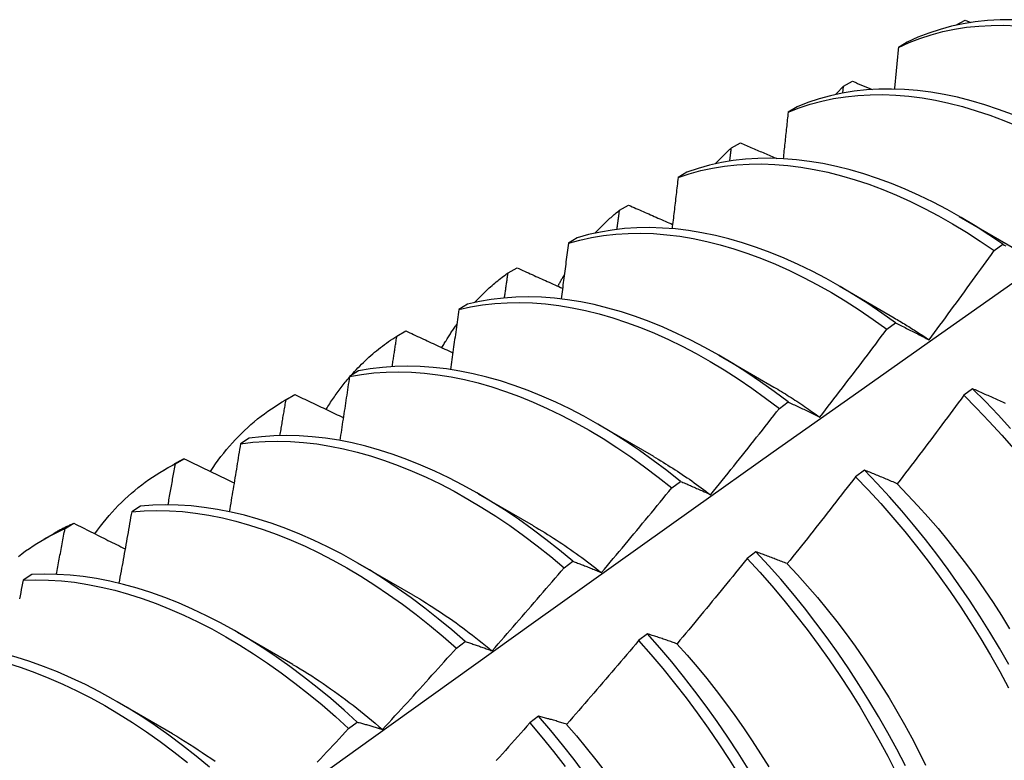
# Model space of a CAD drawing. Header units: inches. Extents: x 21 to 181, y 13 to 124.
# Tile 54 of 59: x 165.092 to 165.376, y 68.24 to 68.454. Entities that reach past the tile are written whole.
import ezdxf

# ---------------------------------------------------------------- set-up
doc = ezdxf.new("R2010")
doc.units = ezdxf.units.IN
doc.header["$MEASUREMENT"] = 0
doc.layers.add('Visible Edges(ANSI)', color=7, linetype='Continuous', lineweight=25)

msp = doc.modelspace()

# ---------------------------------------------------------------- linework, layer by layer
at = {"layer": 'Visible Edges(ANSI)'}
for p, q in [((165.36234, 68.45212), (165.36241, 68.45219)), ((165.3624, 68.45213), (165.36241, 68.45219)), ((165.36241, 68.45219), (165.36504, 68.45362)), ((165.36504, 68.45362), (165.36674, 68.45293)), ((165.34833, 68.44723), (165.34575, 68.44572)), ((165.32965, 68.43251), (165.32987, 68.43448)), ((165.32987, 68.43448), (165.33249, 68.43592)), ((165.31642, 68.42852), (165.31385, 68.427)), ((165.29743, 68.41664), (165.30005, 68.41809)), ((165.28459, 68.40966), (165.28202, 68.40813)), ((165.26508, 68.39866), (165.26769, 68.40012)), ((165.36336, 68.39684), (165.37931, 68.38761)), ((165.25283, 68.39065), (165.25027, 68.38911)), ((165.37344, 68.38696), (165.37595, 68.38879)), ((165.23283, 68.38054), (165.23543, 68.38201)), ((165.32857, 68.3768), (165.34452, 68.36757)), ((165.22114, 68.37149), (165.21858, 68.36993)), ((165.34239, 68.36422), (165.3449, 68.36606)), ((165.20066, 68.36227), (165.20326, 68.36375)), ((165.29377, 68.35676), (165.30972, 68.34753)), ((165.18952, 68.35217), (165.18697, 68.3506)), ((165.3672, 68.34702), (165.36468, 68.34513)), ((165.1681, 68.34359), (165.17091, 68.34521)), ((165.16858, 68.34386), (165.17117, 68.34536)), ((165.17117, 68.34536), (165.17091, 68.34521)), ((165.31131, 68.34136), (165.31382, 68.34321)), ((165.25897, 68.33672), (165.27492, 68.32749)), ((165.15797, 68.3327), (165.15542, 68.33112)), ((165.13659, 68.32531), (165.13917, 68.32681)), ((165.1333, 68.32355), (165.13612, 68.32517)), ((165.3359, 68.3235), (165.33337, 68.32159)), ((165.2802, 68.31838), (165.28272, 68.32024)), ((165.22417, 68.31668), (165.24012, 68.30745)), ((165.12648, 68.31308), (165.12394, 68.31149)), ((165.10467, 68.3066), (165.10725, 68.30812)), ((165.09851, 68.30351), (165.10132, 68.30513)), ((165.30455, 68.29987), (165.30202, 68.29796)), ((165.18937, 68.29664), (165.20532, 68.28742)), ((165.24906, 68.29528), (165.25158, 68.29715)), ((165.09505, 68.29331), (165.09251, 68.2917)), ((165.15457, 68.27661), (165.17052, 68.26738)), ((165.27315, 68.27616), (165.27061, 68.27424)), ((165.21789, 68.27207), (165.22041, 68.27395)), ((165.11977, 68.25657), (165.13572, 68.24734)), ((165.24168, 68.25236), (165.23914, 68.25043)), ((165.18668, 68.24876), (165.1892, 68.25065))]:
    msp.add_line(p, q, dxfattribs=at)
at = {"layer": 'Visible Edges(ANSI)', "flags": 128}
for points in [[(165.34575, 68.44572), (165.34883, 68.44712), (165.352, 68.44834), (165.35525, 68.4494), (165.35858, 68.45028), (165.36198, 68.45099), (165.36546, 68.45153), (165.36901, 68.4519), (165.37262, 68.45209), (165.37629, 68.4521), (165.38001, 68.45195)], [(165.37882, 68.45373), (165.37515, 68.4537), (165.37155, 68.45349), (165.36801, 68.45312), (165.36453, 68.45256), (165.36113, 68.45184), (165.35781, 68.45094), (165.35456, 68.44988), (165.3514, 68.44864), (165.34833, 68.44723)], [(165.34575, 68.44572), (165.3457, 68.44522), (165.34566, 68.44472), (165.34561, 68.44422), (165.34556, 68.44372), (165.34551, 68.44322), (165.34547, 68.44272), (165.34542, 68.44222), (165.34537, 68.44171), (165.34532, 68.44121), (165.34528, 68.44071), (165.34523, 68.44021), (165.34518, 68.43971), (165.34513, 68.43921), (165.34508, 68.4387), (165.34503, 68.4382), (165.34499, 68.4377), (165.34494, 68.4372), (165.34489, 68.43669), (165.34484, 68.43619), (165.34479, 68.43569), (165.34474, 68.43519), (165.34469, 68.43468), (165.34464, 68.43418), (165.3446, 68.43368)], [(165.32754, 68.43208), (165.32763, 68.43218), (165.32773, 68.43228), (165.32783, 68.43239), (165.32792, 68.43249), (165.32802, 68.43259), (165.32811, 68.43269), (165.32821, 68.4328), (165.3283, 68.4329), (165.3284, 68.433), (165.3285, 68.4331), (165.32859, 68.4332), (165.32869, 68.4333), (165.32879, 68.4334), (165.32889, 68.4335), (165.32898, 68.4336), (165.32908, 68.4337), (165.32918, 68.4338), (165.32928, 68.4339), (165.32937, 68.434), (165.32947, 68.43409), (165.32957, 68.43419), (165.32967, 68.43429), (165.32977, 68.43439), (165.32987, 68.43448)], [(165.33249, 68.43592), (165.33273, 68.43582), (165.33297, 68.43572), (165.33321, 68.43562), (165.33344, 68.43553), (165.33368, 68.43543), (165.33392, 68.43533), (165.33416, 68.43523), (165.3344, 68.43513), (165.33463, 68.43503), (165.33487, 68.43494), (165.33511, 68.43484), (165.33535, 68.43474), (165.33558, 68.43464), (165.33582, 68.43454), (165.33606, 68.43444), (165.3363, 68.43434), (165.33654, 68.43425), (165.33677, 68.43415), (165.33701, 68.43405), (165.33725, 68.43395), (165.33749, 68.43385), (165.33773, 68.43375), (165.33797, 68.43366), (165.3382, 68.43356)], [(165.31385, 68.427), (165.31701, 68.42824), (165.32025, 68.4293), (165.32358, 68.43019), (165.32698, 68.43092), (165.33045, 68.43146), (165.334, 68.43184), (165.3376, 68.43204), (165.34127, 68.43207), (165.34499, 68.43192), (165.34877, 68.4316), (165.35259, 68.43111), (165.35645, 68.43044), (165.36036, 68.42961), (165.36429, 68.4286), (165.36826, 68.42742), (165.37225, 68.42608), (165.37625, 68.42457), (165.38028, 68.4229)], [(165.37876, 68.42631), (165.37475, 68.42781), (165.37077, 68.42914), (165.3668, 68.4303), (165.36287, 68.43129), (165.35897, 68.43212), (165.35511, 68.43277), (165.35129, 68.43325), (165.34752, 68.43356), (165.3438, 68.43369), (165.34014, 68.43365), (165.33654, 68.43344), (165.333, 68.43305), (165.32953, 68.43249), (165.32613, 68.43175), (165.32281, 68.43085), (165.31958, 68.42977), (165.31642, 68.42852)], [(165.31385, 68.427), (165.31379, 68.42644), (165.31373, 68.42588), (165.31367, 68.42532), (165.31361, 68.42476), (165.31355, 68.4242), (165.31349, 68.42364), (165.31343, 68.42308), (165.31337, 68.42252), (165.31332, 68.42196), (165.31326, 68.4214), (165.3132, 68.42084), (165.31314, 68.42028), (165.31308, 68.41972), (165.31302, 68.41915), (165.31296, 68.41859), (165.3129, 68.41803), (165.31284, 68.41747), (165.31278, 68.41691), (165.31272, 68.41635), (165.31265, 68.41578), (165.31259, 68.41522), (165.31253, 68.41466), (165.31247, 68.4141), (165.31241, 68.41354)], [(165.30005, 68.41809), (165.30048, 68.4179), (165.30092, 68.41772), (165.30135, 68.41753), (165.30179, 68.41734), (165.30223, 68.41716), (165.30266, 68.41697), (165.3031, 68.41678), (165.30354, 68.4166), (165.30398, 68.41641), (165.30441, 68.41622), (165.30485, 68.41604), (165.30529, 68.41585), (165.30572, 68.41566), (165.30616, 68.41548), (165.3066, 68.41529), (165.30704, 68.41511), (165.30747, 68.41492), (165.30791, 68.41473), (165.30835, 68.41455), (165.30879, 68.41436), (165.30923, 68.41418), (165.30966, 68.41399), (165.3101, 68.4138), (165.31054, 68.41362)], [(165.29274, 68.41204), (165.29293, 68.41224), (165.29312, 68.41244), (165.29331, 68.41265), (165.29349, 68.41285), (165.29368, 68.41304), (165.29388, 68.41324), (165.29407, 68.41344), (165.29426, 68.41364), (165.29445, 68.41383), (165.29465, 68.41403), (165.29484, 68.41422), (165.29504, 68.41441), (165.29523, 68.4146), (165.29543, 68.41479), (165.29562, 68.41498), (165.29582, 68.41517), (165.29602, 68.41536), (165.29622, 68.41554), (165.29642, 68.41573), (165.29662, 68.41591), (165.29682, 68.4161), (165.29702, 68.41628), (165.29723, 68.41646), (165.29743, 68.41664)], [(165.29697, 68.41283), (165.29699, 68.41299), (165.29701, 68.41315), (165.29703, 68.41331), (165.29704, 68.41347), (165.29706, 68.41362), (165.29708, 68.41378), (165.2971, 68.41394), (165.29712, 68.4141), (165.29714, 68.41426), (165.29716, 68.41442), (165.29718, 68.41458), (165.2972, 68.41474), (165.29722, 68.4149), (165.29724, 68.41505), (165.29726, 68.41521), (165.29728, 68.41537), (165.29729, 68.41553), (165.29731, 68.41569), (165.29733, 68.41585), (165.29735, 68.41601), (165.29737, 68.41617), (165.29739, 68.41632), (165.29741, 68.41648), (165.29743, 68.41664)], [(165.28202, 68.40813), (165.28526, 68.4092), (165.28858, 68.41011), (165.29198, 68.41084), (165.29545, 68.4114), (165.29899, 68.41178), (165.30259, 68.41199), (165.30625, 68.41203), (165.30997, 68.4119), (165.31374, 68.41159), (165.31756, 68.4111), (165.32142, 68.41045), (165.32532, 68.40962), (165.32926, 68.40862), (165.33322, 68.40746), (165.33721, 68.40613), (165.34122, 68.40463), (165.34524, 68.40297), (165.34928, 68.40114), (165.35332, 68.39916), (165.35736, 68.39702), (165.3614, 68.39473), (165.36543, 68.39229), (165.36944, 68.3897), (165.37344, 68.38696)], [(165.37595, 68.38879), (165.37195, 68.39152), (165.36793, 68.3941), (165.3639, 68.39653), (165.35986, 68.39881), (165.35582, 68.40094), (165.35178, 68.40291), (165.34775, 68.40472), (165.34372, 68.40637), (165.33972, 68.40785), (165.33573, 68.40917), (165.33177, 68.41033), (165.32784, 68.41131), (165.32394, 68.41212), (165.32008, 68.41276), (165.31627, 68.41323), (165.3125, 68.41353), (165.30878, 68.41365), (165.30512, 68.4136), (165.30153, 68.41338), (165.29799, 68.41298), (165.29453, 68.41241), (165.29114, 68.41166), (165.28782, 68.41075), (165.28459, 68.40966)], [(165.28202, 68.40813), (165.28195, 68.40751), (165.28188, 68.4069), (165.28181, 68.40628), (165.28173, 68.40566), (165.28166, 68.40505), (165.28159, 68.40443), (165.28152, 68.40381), (165.28145, 68.4032), (165.28137, 68.40258), (165.2813, 68.40196), (165.28123, 68.40134), (165.28116, 68.40073), (165.28108, 68.40011), (165.28101, 68.39949), (165.28094, 68.39887), (165.28087, 68.39826), (165.28079, 68.39764), (165.28072, 68.39702), (165.28065, 68.3964), (165.28057, 68.39578), (165.2805, 68.39516), (165.28042, 68.39455), (165.28035, 68.39393), (165.28028, 68.39331)], [(165.25794, 68.392), (165.25822, 68.3923), (165.2585, 68.3926), (165.25879, 68.3929), (165.25907, 68.3932), (165.25936, 68.39349), (165.25965, 68.39378), (165.25993, 68.39407), (165.26022, 68.39436), (165.26052, 68.39465), (165.26081, 68.39493), (165.26111, 68.39521), (165.2614, 68.39549), (165.2617, 68.39576), (165.262, 68.39604), (165.2623, 68.39631), (165.26261, 68.39658), (165.26291, 68.39685), (165.26322, 68.39711), (165.26352, 68.39738), (165.26383, 68.39764), (165.26414, 68.3979), (165.26445, 68.39815), (165.26477, 68.39841), (165.26508, 68.39866)], [(165.26435, 68.39309), (165.26438, 68.39332), (165.26441, 68.39356), (165.26444, 68.39379), (165.26447, 68.39402), (165.2645, 68.39425), (165.26453, 68.39448), (165.26456, 68.39472), (165.26459, 68.39495), (165.26463, 68.39518), (165.26466, 68.39541), (165.26469, 68.39565), (165.26472, 68.39588), (165.26475, 68.39611), (165.26478, 68.39634), (165.26481, 68.39657), (165.26484, 68.39681), (165.26487, 68.39704), (165.2649, 68.39727), (165.26493, 68.3975), (165.26496, 68.39773), (165.26499, 68.39796), (165.26502, 68.3982), (165.26505, 68.39843), (165.26508, 68.39866)], [(165.26769, 68.40012), (165.26822, 68.39989), (165.26875, 68.39965), (165.26928, 68.39942), (165.26981, 68.39919), (165.27034, 68.39895), (165.27087, 68.39872), (165.2714, 68.39849), (165.27193, 68.39825), (165.27246, 68.39802), (165.27299, 68.39779), (165.27352, 68.39756), (165.27405, 68.39732), (165.27458, 68.39709), (165.27511, 68.39686), (165.27564, 68.39663), (165.27617, 68.39639), (165.2767, 68.39616), (165.27723, 68.39593), (165.27776, 68.3957), (165.27829, 68.39547), (165.27883, 68.39523), (165.27936, 68.395), (165.27989, 68.39477), (165.28042, 68.39454)], [(165.25027, 68.38911), (165.25358, 68.39002), (165.25698, 68.39076), (165.26044, 68.39133), (165.26398, 68.39173), (165.26757, 68.39195), (165.27123, 68.392), (165.27495, 68.39187), (165.27872, 68.39157), (165.28254, 68.3911), (165.28639, 68.39045), (165.29029, 68.38964), (165.29423, 68.38865), (165.29819, 68.38749), (165.30217, 68.38617), (165.30618, 68.38468), (165.3102, 68.38303), (165.31424, 68.38122), (165.31828, 68.37924), (165.32232, 68.37711), (165.32636, 68.37483), (165.33039, 68.3724), (165.33441, 68.36981), (165.33841, 68.36709), (165.34239, 68.36422)], [(165.3449, 68.36606), (165.34092, 68.36892), (165.33691, 68.37163), (165.3329, 68.37421), (165.32886, 68.37663), (165.32482, 68.3789), (165.32078, 68.38102), (165.31674, 68.38298), (165.31271, 68.38478), (165.30869, 68.38642), (165.30468, 68.3879), (165.3007, 68.38921), (165.29674, 68.39035), (165.29281, 68.39132), (165.28891, 68.39213), (165.28506, 68.39276), (165.28124, 68.39322), (165.27748, 68.3935), (165.27377, 68.39362), (165.27011, 68.39356), (165.26652, 68.39332), (165.26299, 68.39291), (165.25953, 68.39233), (165.25614, 68.39158), (165.25283, 68.39065)], [(165.25027, 68.38911), (165.25018, 68.38844), (165.2501, 68.38777), (165.25001, 68.38709), (165.24993, 68.38642), (165.24984, 68.38575), (165.24976, 68.38508), (165.24967, 68.38441), (165.24958, 68.38374), (165.2495, 68.38307), (165.24941, 68.3824), (165.24932, 68.38173), (165.24924, 68.38106), (165.24915, 68.38039), (165.24906, 68.37971), (165.24898, 68.37904), (165.24889, 68.37837), (165.2488, 68.3777), (165.24872, 68.37703), (165.24863, 68.37635), (165.24854, 68.37568), (165.24845, 68.37501), (165.24836, 68.37434), (165.24828, 68.37366), (165.24819, 68.37299)], [(165.37595, 68.38879), (165.37637, 68.38858), (165.37679, 68.38836)], [(165.35461, 68.36117), (165.35541, 68.36224), (165.3562, 68.3633), (165.35699, 68.36437), (165.35778, 68.36544), (165.35858, 68.36651), (165.35937, 68.36758), (165.36016, 68.36865), (165.36094, 68.36972), (165.36173, 68.3708), (165.36252, 68.37187), (165.3633, 68.37294), (165.36409, 68.37402), (165.36487, 68.37509), (165.36566, 68.37617), (165.36644, 68.37724), (165.36722, 68.37832), (165.368, 68.3794), (165.36878, 68.38048), (165.36956, 68.38156), (165.37034, 68.38264), (165.37112, 68.38372), (165.37189, 68.3848), (165.37267, 68.38588), (165.37344, 68.38696)], [(165.22314, 68.37196), (165.22352, 68.37236), (165.22389, 68.37276), (165.22427, 68.37316), (165.22465, 68.37355), (165.22503, 68.37393), (165.22542, 68.37432), (165.22581, 68.37469), (165.2262, 68.37507), (165.2266, 68.37544), (165.22699, 68.37581), (165.22739, 68.37617), (165.22779, 68.37653), (165.2282, 68.37689), (165.22861, 68.37724), (165.22902, 68.37759), (165.22943, 68.37793), (165.22985, 68.37827), (165.23026, 68.37861), (165.23069, 68.37894), (165.23111, 68.37927), (165.23153, 68.37959), (165.23196, 68.37991), (165.23239, 68.38023), (165.23283, 68.38054)], [(165.23179, 68.37329), (165.23183, 68.37359), (165.23188, 68.37389), (165.23192, 68.3742), (165.23197, 68.3745), (165.23201, 68.3748), (165.23205, 68.3751), (165.2321, 68.3754), (165.23214, 68.37571), (165.23218, 68.37601), (165.23223, 68.37631), (165.23227, 68.37661), (165.23231, 68.37692), (165.23236, 68.37722), (165.2324, 68.37752), (165.23244, 68.37782), (165.23248, 68.37812), (165.23253, 68.37843), (165.23257, 68.37873), (165.23261, 68.37903), (165.23266, 68.37933), (165.2327, 68.37963), (165.23274, 68.37993), (165.23278, 68.38024), (165.23283, 68.38054)], [(165.23543, 68.38201), (165.23598, 68.38176), (165.23652, 68.38151), (165.23707, 68.38126), (165.23762, 68.38102), (165.23816, 68.38077), (165.23871, 68.38052), (165.23926, 68.38027), (165.23981, 68.38003), (165.24035, 68.37978), (165.2409, 68.37953), (165.24145, 68.37928), (165.242, 68.37904), (165.24255, 68.37879), (165.2431, 68.37854), (165.24364, 68.37829), (165.24419, 68.37805), (165.24474, 68.3778), (165.24529, 68.37755), (165.24584, 68.37731), (165.24639, 68.37706), (165.24694, 68.37681), (165.24749, 68.37657), (165.24804, 68.37632), (165.24859, 68.37607)], [(164.93763, 68.06068), (164.96105, 68.07775), (164.98445, 68.09479), (165.00782, 68.11179), (165.03116, 68.12875), (165.05447, 68.14567), (165.07776, 68.16255), (165.10103, 68.17938), (165.12427, 68.19617), (165.1475, 68.21292), (165.1707, 68.22962), (165.19388, 68.24627), (165.21705, 68.26287), (165.2402, 68.27942), (165.26333, 68.29592), (165.28646, 68.31237), (165.30956, 68.32877), (165.33266, 68.34511), (165.35575, 68.3614), (165.37883, 68.37763)], [(165.24726, 68.37667), (165.24733, 68.37681), (165.24741, 68.37695), (165.24748, 68.37709), (165.24756, 68.37723), (165.24763, 68.37737), (165.24771, 68.37751), (165.24778, 68.37765), (165.24786, 68.37779), (165.24793, 68.37793), (165.24801, 68.37807), (165.24809, 68.37821), (165.24816, 68.37835), (165.24824, 68.37848), (165.24832, 68.37862), (165.24839, 68.37876), (165.24847, 68.3789), (165.24855, 68.37903), (165.24863, 68.37917), (165.24871, 68.37931), (165.24878, 68.37944), (165.24886, 68.37958), (165.24894, 68.37971), (165.24902, 68.37985), (165.2491, 68.37999)], [(165.21858, 68.36993), (165.22197, 68.37068), (165.22543, 68.37126), (165.22897, 68.37167), (165.23256, 68.3719), (165.23622, 68.37196), (165.23993, 68.37184), (165.2437, 68.37155), (165.24751, 68.37109), (165.25137, 68.37046), (165.25526, 68.36965), (165.25919, 68.36867), (165.26315, 68.36753), (165.26714, 68.36621), (165.27114, 68.36474), (165.27517, 68.36309), (165.2792, 68.36129), (165.28324, 68.35933), (165.28728, 68.35721), (165.29132, 68.35493), (165.29535, 68.35251), (165.29937, 68.34993), (165.30337, 68.34721), (165.30735, 68.34435), (165.31131, 68.34136)], [(165.31382, 68.34321), (165.30986, 68.3462), (165.30588, 68.34904), (165.30188, 68.35175), (165.29786, 68.35431), (165.29383, 68.35673), (165.28979, 68.35899), (165.28574, 68.3611), (165.2817, 68.36305), (165.27767, 68.36484), (165.27365, 68.36647), (165.26965, 68.36794), (165.26566, 68.36924), (165.2617, 68.37037), (165.25778, 68.37134), (165.25388, 68.37213), (165.25003, 68.37275), (165.24622, 68.3732), (165.24246, 68.37348), (165.23875, 68.37358), (165.2351, 68.37351), (165.23151, 68.37326), (165.22798, 68.37284), (165.22452, 68.37225), (165.22114, 68.37149)], [(165.21858, 68.36993), (165.21849, 68.36921), (165.21839, 68.36849), (165.21829, 68.36777), (165.21819, 68.36704), (165.21809, 68.36632), (165.21798, 68.3656), (165.21788, 68.36488), (165.21778, 68.36416), (165.21768, 68.36343), (165.21758, 68.36271), (165.21748, 68.36199), (165.21738, 68.36127), (165.21728, 68.36054), (165.21717, 68.35982), (165.21707, 68.3591), (165.21697, 68.35837), (165.21687, 68.35765), (165.21676, 68.35693), (165.21666, 68.3562), (165.21656, 68.35548), (165.21645, 68.35475), (165.21635, 68.35403), (165.21625, 68.3533), (165.21614, 68.35258)], [(165.34452, 68.36753), (165.34494, 68.36728), (165.34537, 68.36704), (165.34579, 68.36679), (165.34621, 68.36654), (165.34663, 68.36629), (165.34706, 68.36603), (165.34748, 68.36578), (165.3479, 68.36552), (165.34832, 68.36526), (165.34874, 68.365), (165.34916, 68.36474), (165.34958, 68.36447), (165.35, 68.3642), (165.35042, 68.36394), (165.35084, 68.36367), (165.35126, 68.36339), (165.35168, 68.36312), (165.3521, 68.36284), (165.35252, 68.36257), (165.35294, 68.36229), (165.35336, 68.36201), (165.35378, 68.36172), (165.3542, 68.36144), (165.35461, 68.36115)], [(165.3449, 68.36606), (165.34529, 68.36587), (165.34569, 68.36567), (165.34609, 68.36548), (165.34649, 68.36528), (165.34689, 68.36508), (165.34729, 68.36489), (165.34769, 68.36469), (165.34809, 68.36449), (165.34849, 68.36429), (165.34889, 68.36408), (165.3493, 68.36388), (165.3497, 68.36368), (165.35011, 68.36347), (165.35051, 68.36327), (165.35092, 68.36306), (165.35133, 68.36286), (165.35173, 68.36265), (165.35214, 68.36244), (165.35255, 68.36223), (165.35296, 68.36202), (165.35337, 68.36181), (165.35379, 68.3616), (165.3542, 68.36138), (165.35461, 68.36117)], [(165.20326, 68.36375), (165.20382, 68.36349), (165.20439, 68.36323), (165.20495, 68.36297), (165.20551, 68.3627), (165.20608, 68.36244), (165.20664, 68.36218), (165.20721, 68.36192), (165.20777, 68.36165), (165.20834, 68.36139), (165.2089, 68.36113), (165.20947, 68.36087), (165.21003, 68.3606), (165.2106, 68.36034), (165.21117, 68.36008), (165.21173, 68.35982), (165.2123, 68.35956), (165.21287, 68.35929), (165.21343, 68.35903), (165.214, 68.35877), (165.21457, 68.35851), (165.21514, 68.35825), (165.2157, 68.35798), (165.21627, 68.35772), (165.21684, 68.35746)], [(165.2137, 68.35891), (165.21387, 68.3592), (165.21404, 68.35949), (165.21421, 68.35978), (165.21438, 68.36007), (165.21455, 68.36036), (165.21472, 68.36065), (165.21489, 68.36093), (165.21507, 68.36122), (165.21524, 68.3615), (165.21542, 68.36178), (165.21559, 68.36206), (165.21577, 68.36234), (165.21595, 68.36262), (165.21613, 68.3629), (165.21631, 68.36318), (165.21649, 68.36345), (165.21668, 68.36373), (165.21686, 68.364), (165.21705, 68.36427), (165.21723, 68.36454), (165.21742, 68.36481), (165.21761, 68.36508), (165.2178, 68.36535), (165.21799, 68.36561)], [(165.32304, 68.33884), (165.32386, 68.33989), (165.32467, 68.34094), (165.32548, 68.34199), (165.3263, 68.34305), (165.32711, 68.3441), (165.32792, 68.34515), (165.32873, 68.3462), (165.32954, 68.34726), (165.33035, 68.34831), (165.33116, 68.34937), (165.33197, 68.35043), (165.33277, 68.35148), (165.33358, 68.35254), (165.33439, 68.3536), (165.33519, 68.35466), (165.33599, 68.35572), (165.33679, 68.35678), (165.3376, 68.35784), (165.3384, 68.3589), (165.3392, 68.35996), (165.34, 68.36103), (165.34079, 68.36209), (165.34159, 68.36315), (165.34239, 68.36422)], [(165.18739, 68.35086), (165.18789, 68.35142), (165.18839, 68.35197), (165.1889, 68.35251), (165.18941, 68.35305), (165.18992, 68.35358), (165.19045, 68.3541), (165.19097, 68.35462), (165.1915, 68.35513), (165.19204, 68.35563), (165.19258, 68.35612), (165.19313, 68.35661), (165.19368, 68.35709), (165.19423, 68.35756), (165.1948, 68.35803), (165.19536, 68.35848), (165.19593, 68.35893), (165.19651, 68.35938), (165.19709, 68.35981), (165.19767, 68.36024), (165.19826, 68.36066), (165.19885, 68.36108), (165.19945, 68.36148), (165.20005, 68.36188), (165.20066, 68.36227)], [(165.19929, 68.35342), (165.19935, 68.35379), (165.19941, 68.35416), (165.19947, 68.35453), (165.19952, 68.3549), (165.19958, 68.35526), (165.19964, 68.35563), (165.1997, 68.356), (165.19975, 68.35637), (165.19981, 68.35674), (165.19987, 68.35711), (165.19993, 68.35748), (165.19998, 68.35785), (165.20004, 68.35822), (165.2001, 68.35859), (165.20015, 68.35895), (165.20021, 68.35932), (165.20027, 68.35969), (165.20032, 68.36006), (165.20038, 68.36043), (165.20044, 68.3608), (165.20049, 68.36117), (165.20055, 68.36154), (165.20061, 68.3619), (165.20066, 68.36227)], [(165.18697, 68.3506), (165.19043, 68.35119), (165.19396, 68.35161), (165.19755, 68.35185), (165.2012, 68.35192), (165.20491, 68.35182), (165.20867, 68.35154), (165.21248, 68.35108), (165.21634, 68.35046), (165.22023, 68.34966), (165.22416, 68.3487), (165.22812, 68.34756), (165.2321, 68.34626), (165.23611, 68.34479), (165.24013, 68.34316), (165.24416, 68.34136), (165.2482, 68.33941), (165.25224, 68.3373), (165.25628, 68.33503), (165.26031, 68.33261), (165.26433, 68.33005), (165.26834, 68.32734), (165.27232, 68.32449), (165.27628, 68.3215), (165.2802, 68.31838)], [(165.28272, 68.32024), (165.27879, 68.32335), (165.27483, 68.32633), (165.27085, 68.32917), (165.26684, 68.33187), (165.26282, 68.33442), (165.25879, 68.33683), (165.25475, 68.33908), (165.25071, 68.34118), (165.24667, 68.34312), (165.24263, 68.34491), (165.23861, 68.34653), (165.23461, 68.34798), (165.23063, 68.34927), (165.22667, 68.3504), (165.22275, 68.35135), (165.21886, 68.35213), (165.215, 68.35274), (165.2112, 68.35318), (165.20744, 68.35345), (165.20373, 68.35354), (165.20008, 68.35346), (165.1965, 68.3532), (165.19298, 68.35277), (165.18952, 68.35217)], [(165.18019, 68.34106), (165.18045, 68.34147), (165.18071, 68.34189), (165.18097, 68.3423), (165.18123, 68.34271), (165.1815, 68.34311), (165.18176, 68.34352), (165.18203, 68.34392), (165.1823, 68.34431), (165.18258, 68.34471), (165.18285, 68.3451), (165.18313, 68.34549), (165.18341, 68.34588), (165.18369, 68.34627), (165.18398, 68.34665), (165.18426, 68.34703), (165.18455, 68.34741), (165.18484, 68.34778), (165.18513, 68.34815), (165.18543, 68.34852), (165.18572, 68.34889), (165.18602, 68.34926), (165.18632, 68.34962), (165.18663, 68.34998), (165.18693, 68.35033)], [(165.18697, 68.3506), (165.18686, 68.34983), (165.18674, 68.34906), (165.18662, 68.34829), (165.18651, 68.34752), (165.18639, 68.34675), (165.18628, 68.34598), (165.18616, 68.34521), (165.18604, 68.34444), (165.18592, 68.34367), (165.18581, 68.34289), (165.18569, 68.34212), (165.18557, 68.34135), (165.18545, 68.34058), (165.18534, 68.33981), (165.18522, 68.33903), (165.1851, 68.33826), (165.18498, 68.33749), (165.18486, 68.33672), (165.18474, 68.33594), (165.18462, 68.33517), (165.1845, 68.3344), (165.18438, 68.33363), (165.18426, 68.33285), (165.18414, 68.33208)], [(165.30971, 68.34752), (165.31027, 68.3472), (165.31083, 68.34687), (165.31139, 68.34653), (165.31194, 68.3462), (165.3125, 68.34586), (165.31306, 68.34552), (165.31362, 68.34517), (165.31417, 68.34483), (165.31473, 68.34447), (165.31528, 68.34412), (165.31584, 68.34376), (165.31639, 68.3434), (165.31695, 68.34303), (165.3175, 68.34267), (165.31806, 68.34229), (165.31861, 68.34192), (165.31916, 68.34154), (165.31972, 68.34116), (165.32027, 68.34078), (165.32082, 68.34039), (165.32137, 68.34), (165.32192, 68.33961), (165.32247, 68.33921), (165.32302, 68.33881)], [(165.37678, 68.34275), (165.37635, 68.34295), (165.37593, 68.34314), (165.37551, 68.34333), (165.37508, 68.34352), (165.37466, 68.34372), (165.37424, 68.34391), (165.37382, 68.3441), (165.3734, 68.34428), (165.37298, 68.34447), (165.37256, 68.34466), (165.37215, 68.34485), (165.37173, 68.34503), (165.37131, 68.34522), (165.3709, 68.3454), (165.37049, 68.34558), (165.37007, 68.34577), (165.36966, 68.34595), (165.36925, 68.34613), (165.36884, 68.34631), (165.36843, 68.34649), (165.36802, 68.34667), (165.36761, 68.34685), (165.3672, 68.34702)], [(165.37818, 68.33557), (165.37458, 68.33949), (165.37092, 68.34331), (165.3672, 68.34702)], [(165.14673, 68.32312), (165.14747, 68.32422), (165.14822, 68.3253), (165.14899, 68.32636), (165.14977, 68.3274), (165.15057, 68.32842), (165.15139, 68.32942), (165.15222, 68.3304), (165.15307, 68.33136), (165.15393, 68.3323), (165.15481, 68.33322), (165.1557, 68.33412), (165.15661, 68.33499), (165.15753, 68.33585), (165.15846, 68.33669), (165.15941, 68.3375), (165.16038, 68.3383), (165.16136, 68.33907), (165.16235, 68.33982), (165.16335, 68.34055), (165.16437, 68.34125), (165.16541, 68.34194), (165.16645, 68.3426), (165.16751, 68.34324), (165.16858, 68.34386)], [(165.16685, 68.33348), (165.16693, 68.33391), (165.167, 68.33434), (165.16707, 68.33478), (165.16715, 68.33521), (165.16722, 68.33564), (165.16729, 68.33608), (165.16736, 68.33651), (165.16744, 68.33694), (165.16751, 68.33737), (165.16758, 68.33781), (165.16765, 68.33824), (165.16772, 68.33867), (165.1678, 68.33911), (165.16787, 68.33954), (165.16794, 68.33997), (165.16801, 68.3404), (165.16808, 68.34084), (165.16815, 68.34127), (165.16823, 68.3417), (165.1683, 68.34213), (165.16837, 68.34257), (165.16844, 68.343), (165.16851, 68.34343), (165.16858, 68.34386)], [(165.17117, 68.34536), (165.17175, 68.34508), (165.17233, 68.3448), (165.17291, 68.34452), (165.17349, 68.34425), (165.17408, 68.34397), (165.17466, 68.34369), (165.17524, 68.34341), (165.17582, 68.34314), (165.1764, 68.34286), (165.17699, 68.34258), (165.17757, 68.3423), (165.17815, 68.34203), (165.17874, 68.34175), (165.17932, 68.34147), (165.1799, 68.3412), (165.18049, 68.34092), (165.18107, 68.34064), (165.18166, 68.34036), (165.18224, 68.34009), (165.18282, 68.33981), (165.18341, 68.33953), (165.18399, 68.33926), (165.18458, 68.33898), (165.18517, 68.3387)], [(165.31382, 68.34321), (165.3142, 68.34304), (165.31457, 68.34287), (165.31495, 68.34269), (165.31533, 68.34252), (165.31571, 68.34234), (165.31609, 68.34217), (165.31647, 68.34199), (165.31685, 68.34181), (165.31723, 68.34163), (165.31761, 68.34145), (165.31799, 68.34127), (165.31838, 68.34109), (165.31876, 68.34091), (165.31915, 68.34073), (165.31953, 68.34054), (165.31992, 68.34036), (165.32031, 68.34017), (165.3207, 68.33998), (165.32108, 68.3398), (165.32147, 68.33961), (165.32186, 68.33942), (165.32226, 68.33923), (165.32265, 68.33904), (165.32304, 68.33884)], [(165.36468, 68.34513), (165.36388, 68.34405), (165.36309, 68.34298), (165.3623, 68.34191), (165.3615, 68.34084), (165.3607, 68.33976), (165.35991, 68.33869), (165.35911, 68.33762), (165.35831, 68.33656), (165.35751, 68.33549), (165.35671, 68.33442), (165.35591, 68.33335), (165.35511, 68.33229), (165.3543, 68.33122), (165.3535, 68.33016), (165.35269, 68.32909), (165.35189, 68.32803), (165.35108, 68.32697), (165.35028, 68.32591), (165.34947, 68.32484), (165.34866, 68.32378), (165.34785, 68.32272), (165.34704, 68.32166), (165.34623, 68.32061), (165.34542, 68.31955)], [(165.36468, 68.34513), (165.36839, 68.34141), (165.37204, 68.33758), (165.37564, 68.33365), (165.37917, 68.32962)], [(165.29145, 68.31641), (165.29228, 68.31745), (165.29312, 68.31848), (165.29396, 68.31951), (165.29479, 68.32054), (165.29562, 68.32158), (165.29646, 68.32261), (165.29729, 68.32365), (165.29812, 68.32468), (165.29895, 68.32572), (165.29978, 68.32676), (165.30061, 68.3278), (165.30144, 68.32883), (165.30226, 68.32987), (165.30309, 68.33091), (165.30392, 68.33196), (165.30474, 68.333), (165.30557, 68.33404), (165.30639, 68.33508), (165.30721, 68.33613), (165.30803, 68.33717), (165.30885, 68.33822), (165.30967, 68.33926), (165.31049, 68.34031), (165.31131, 68.34136)], [(165.15542, 68.33112), (165.15895, 68.33155), (165.16253, 68.3318), (165.16618, 68.33188), (165.16989, 68.33179), (165.17365, 68.33152), (165.17746, 68.33108), (165.18131, 68.33046), (165.1852, 68.32968), (165.18913, 68.32872), (165.19308, 68.32759), (165.19707, 68.3263), (165.20107, 68.32484), (165.20509, 68.32322), (165.20912, 68.32143), (165.21316, 68.31949), (165.2172, 68.31739), (165.22124, 68.31513), (165.22528, 68.31272), (165.2293, 68.31017), (165.2333, 68.30747), (165.23729, 68.30462), (165.24124, 68.30164), (165.24517, 68.29853), (165.24906, 68.29528)], [(165.25158, 68.29715), (165.24769, 68.30039), (165.24376, 68.30349), (165.2398, 68.30646), (165.23581, 68.3093), (165.2318, 68.31199), (165.22778, 68.31453), (165.22375, 68.31693), (165.21971, 68.31917), (165.21567, 68.32126), (165.21163, 68.32319), (165.2076, 68.32497), (165.20358, 68.32658), (165.19958, 68.32802), (165.19559, 68.3293), (165.19164, 68.33042), (165.18772, 68.33136), (165.18383, 68.33213), (165.17998, 68.33274), (165.17617, 68.33316), (165.17242, 68.33342), (165.16872, 68.3335), (165.16507, 68.33341), (165.16149, 68.33314), (165.15797, 68.3327)], [(165.15542, 68.33112), (165.15529, 68.33031), (165.15516, 68.32949), (165.15503, 68.32867), (165.15489, 68.32786), (165.15476, 68.32704), (165.15463, 68.32622), (165.15449, 68.3254), (165.15436, 68.32459), (165.15422, 68.32377), (165.15409, 68.32295), (165.15395, 68.32213), (165.15382, 68.32131), (165.15368, 68.32049), (165.15355, 68.31968), (165.15341, 68.31886), (165.15327, 68.31804), (165.15314, 68.31722), (165.153, 68.3164), (165.15286, 68.31558), (165.15273, 68.31476), (165.15259, 68.31394), (165.15245, 68.31312), (165.15231, 68.3123), (165.15217, 68.31148)], [(165.13917, 68.32681), (165.13904, 68.32675), (165.13891, 68.32668), (165.13878, 68.32662), (165.13865, 68.32655), (165.13852, 68.32648), (165.1384, 68.32642), (165.13827, 68.32635), (165.13814, 68.32628), (165.13801, 68.32622), (165.13788, 68.32615), (165.13776, 68.32608), (165.13763, 68.32601), (165.1375, 68.32594), (165.13738, 68.32587), (165.13725, 68.32581), (165.13712, 68.32574), (165.137, 68.32567), (165.13687, 68.3256), (165.13674, 68.32553), (165.13662, 68.32546), (165.13649, 68.32538), (165.13637, 68.32531), (165.13624, 68.32524), (165.13612, 68.32517)], [(165.13917, 68.32681), (165.13977, 68.32652), (165.14036, 68.32623), (165.14096, 68.32593), (165.14156, 68.32564), (165.14216, 68.32535), (165.14276, 68.32506), (165.14335, 68.32476), (165.14395, 68.32447), (165.14455, 68.32418), (165.14515, 68.32389), (165.14575, 68.3236), (165.14635, 68.3233), (165.14695, 68.32301), (165.14755, 68.32272), (165.14815, 68.32243), (165.14875, 68.32213), (165.14935, 68.32184), (165.14995, 68.32155), (165.15056, 68.32126), (165.15116, 68.32097), (165.15176, 68.32067), (165.15236, 68.32038), (165.15296, 68.32009), (165.15357, 68.3198)], [(165.27491, 68.32744), (165.2756, 68.32704), (165.2763, 68.32663), (165.27699, 68.32621), (165.27769, 68.32579), (165.27838, 68.32536), (165.27907, 68.32493), (165.27976, 68.3245), (165.28046, 68.32406), (165.28115, 68.32361), (165.28184, 68.32316), (165.28253, 68.3227), (165.28322, 68.32224), (165.28391, 68.32178), (165.2846, 68.32131), (165.28529, 68.32084), (165.28597, 68.32036), (165.28666, 68.31987), (165.28734, 68.31938), (165.28803, 68.31889), (165.28871, 68.31839), (165.2894, 68.31789), (165.29008, 68.31738), (165.29076, 68.31687), (165.29144, 68.31636)], [(165.1133, 68.30509), (165.11409, 68.30618), (165.1149, 68.30726), (165.11572, 68.30831), (165.11656, 68.30934), (165.11742, 68.31035), (165.11829, 68.31134), (165.11918, 68.31231), (165.12008, 68.31325), (165.121, 68.31418), (165.12194, 68.31508), (165.12289, 68.31596), (165.12386, 68.31682), (165.12484, 68.31765), (165.12584, 68.31846), (165.12685, 68.31925), (165.12787, 68.32002), (165.12891, 68.32076), (165.12997, 68.32148), (165.13104, 68.32218), (165.13212, 68.32285), (165.13322, 68.3235), (165.13433, 68.32413), (165.13545, 68.32473), (165.13659, 68.32531)], [(165.13447, 68.31346), (165.13456, 68.31396), (165.13465, 68.31445), (165.13474, 68.31494), (165.13483, 68.31544), (165.13492, 68.31593), (165.135, 68.31643), (165.13509, 68.31692), (165.13518, 68.31741), (165.13527, 68.31791), (165.13536, 68.3184), (165.13545, 68.31889), (165.13554, 68.31939), (165.13562, 68.31988), (165.13571, 68.32037), (165.1358, 68.32087), (165.13589, 68.32136), (165.13598, 68.32185), (165.13606, 68.32235), (165.13615, 68.32284), (165.13624, 68.32333), (165.13633, 68.32383), (165.13641, 68.32432), (165.1365, 68.32481), (165.13659, 68.32531)], [(165.34542, 68.31955), (165.34501, 68.31972), (165.34461, 68.31989), (165.3442, 68.32007), (165.3438, 68.32024), (165.3434, 68.32041), (165.343, 68.32058), (165.3426, 68.32075), (165.3422, 68.32092), (165.3418, 68.32108), (165.3414, 68.32125), (165.341, 68.32142), (165.3406, 68.32158), (165.34021, 68.32175), (165.33981, 68.32191), (165.33942, 68.32207), (165.33902, 68.32223), (165.33863, 68.32239), (165.33824, 68.32255), (165.33785, 68.32271), (165.33746, 68.32287), (165.33707, 68.32303), (165.33668, 68.32319), (165.33629, 68.32334), (165.3359, 68.3235)], [(165.37767, 68.26729), (165.37499, 68.27201), (165.37221, 68.27668), (165.36933, 68.2813), (165.36635, 68.28586), (165.36328, 68.29036), (165.36013, 68.2948), (165.35689, 68.29916), (165.35357, 68.30344), (165.35017, 68.30764), (165.34671, 68.31175), (165.34317, 68.31577), (165.33957, 68.31968), (165.3359, 68.3235)], [(165.33337, 68.32159), (165.33256, 68.32054), (165.33174, 68.31948), (165.33092, 68.31843), (165.33011, 68.31737), (165.32929, 68.31632), (165.32847, 68.31527), (165.32765, 68.31422), (165.32683, 68.31317), (165.32601, 68.31212), (165.32518, 68.31107), (165.32436, 68.31002), (165.32354, 68.30897), (165.32271, 68.30793), (165.32189, 68.30688), (165.32106, 68.30583), (165.32023, 68.30479), (165.31941, 68.30375), (165.31858, 68.3027), (165.31775, 68.30166), (165.31692, 68.30062), (165.31609, 68.29958), (165.31526, 68.29854), (165.31442, 68.2975), (165.31359, 68.29646)], [(165.33337, 68.32159), (165.33703, 68.31777), (165.34063, 68.31385), (165.34416, 68.30982), (165.34762, 68.30571), (165.35101, 68.3015), (165.35433, 68.29721), (165.35756, 68.29284), (165.36071, 68.2884), (165.36377, 68.2839), (165.36674, 68.27933), (165.36961, 68.2747), (165.37239, 68.27003), (165.37506, 68.26531), (165.37763, 68.26056)], [(165.25983, 68.29388), (165.26069, 68.2949), (165.26155, 68.29591), (165.2624, 68.29692), (165.26326, 68.29794), (165.26411, 68.29895), (165.26497, 68.29997), (165.26582, 68.30098), (165.26667, 68.302), (165.26753, 68.30302), (165.26838, 68.30404), (165.26923, 68.30506), (165.27008, 68.30608), (165.27092, 68.3071), (165.27177, 68.30812), (165.27262, 68.30914), (165.27346, 68.31017), (165.27431, 68.31119), (165.27515, 68.31221), (165.276, 68.31324), (165.27684, 68.31427), (165.27768, 68.31529), (165.27852, 68.31632), (165.27936, 68.31735), (165.2802, 68.31838)], [(165.28272, 68.32024), (165.28307, 68.32009), (165.28343, 68.31994), (165.28378, 68.31979), (165.28414, 68.31964), (165.2845, 68.31949), (165.28486, 68.31933), (165.28522, 68.31918), (165.28558, 68.31902), (165.28594, 68.31887), (165.2863, 68.31871), (165.28667, 68.31855), (165.28703, 68.31839), (165.28739, 68.31823), (165.28776, 68.31807), (165.28812, 68.31791), (165.28849, 68.31775), (165.28886, 68.31758), (165.28923, 68.31742), (165.28959, 68.31725), (165.28996, 68.31709), (165.29033, 68.31692), (165.2907, 68.31675), (165.29107, 68.31658), (165.29145, 68.31641)], [(165.3454, 68.3195), (165.34843, 68.31639), (165.35141, 68.3132), (165.35434, 68.30994), (165.35722, 68.3066), (165.36004, 68.30319), (165.3628, 68.29971), (165.36549, 68.29617), (165.36812, 68.29257), (165.37067, 68.28892), (165.37316, 68.28521), (165.37557, 68.28145), (165.3779, 68.27766)], [(165.22041, 68.27395), (165.21655, 68.27731), (165.21265, 68.28054), (165.20872, 68.28363), (165.20476, 68.2866), (165.20077, 68.28942), (165.19677, 68.2921), (165.19274, 68.29464), (165.18871, 68.29702), (165.18467, 68.29926), (165.18063, 68.30134), (165.17659, 68.30326), (165.17256, 68.30503), (165.16854, 68.30663), (165.16454, 68.30807), (165.16056, 68.30934), (165.15661, 68.31044), (165.15269, 68.31137), (165.1488, 68.31214), (165.14495, 68.31273), (165.14115, 68.31314), (165.1374, 68.31339), (165.1337, 68.31346), (165.13006, 68.31336), (165.12648, 68.31308)], [(165.12394, 68.31149), (165.12379, 68.31063), (165.12364, 68.30977), (165.12348, 68.30891), (165.12333, 68.30805), (165.12318, 68.30719), (165.12303, 68.30632), (165.12288, 68.30546), (165.12273, 68.3046), (165.12257, 68.30374), (165.12242, 68.30288), (165.12227, 68.30201), (165.12211, 68.30115), (165.12196, 68.30029), (165.1218, 68.29943), (165.12165, 68.29856), (165.1215, 68.2977), (165.12134, 68.29684), (165.12119, 68.29597), (165.12103, 68.29511), (165.12087, 68.29425), (165.12072, 68.29338), (165.12056, 68.29252), (165.1204, 68.29166), (165.12025, 68.29079)], [(165.12394, 68.31149), (165.12752, 68.31175), (165.13117, 68.31184), (165.13487, 68.31176), (165.13863, 68.3115), (165.14243, 68.31107), (165.14628, 68.31046), (165.15017, 68.30969), (165.15409, 68.30874), (165.15805, 68.30763), (165.16203, 68.30634), (165.16603, 68.30489), (165.17005, 68.30328), (165.17409, 68.3015), (165.17812, 68.29957), (165.18217, 68.29748), (165.18621, 68.29523), (165.19024, 68.29283), (165.19426, 68.29028), (165.19827, 68.28759), (165.20225, 68.28476), (165.20621, 68.28178), (165.21014, 68.27868), (165.21404, 68.27544), (165.21789, 68.27207)], [(165.09116, 68.29852), (165.09221, 68.29933), (165.09327, 68.30012), (165.09434, 68.30088), (165.09543, 68.30161), (165.09654, 68.30233), (165.09766, 68.30301), (165.09879, 68.30367), (165.09994, 68.30431), (165.1011, 68.30492), (165.10228, 68.30551), (165.10347, 68.30607), (165.10467, 68.3066)], [(165.10725, 68.30812), (165.10699, 68.30801), (165.10674, 68.3079), (165.10649, 68.30778), (165.10623, 68.30767), (165.10598, 68.30755), (165.10573, 68.30743), (165.10548, 68.30731), (165.10523, 68.3072), (165.10498, 68.30707), (165.10473, 68.30695), (165.10449, 68.30683), (165.10424, 68.30671), (165.10399, 68.30658), (165.10375, 68.30645), (165.1035, 68.30633), (165.10325, 68.3062), (165.10301, 68.30607), (165.10277, 68.30594), (165.10252, 68.30581), (165.10228, 68.30567), (165.10204, 68.30554), (165.1018, 68.3054), (165.10156, 68.30527), (165.10132, 68.30513)], [(165.10214, 68.29337), (165.10225, 68.29392), (165.10235, 68.29447), (165.10246, 68.29503), (165.10257, 68.29558), (165.10267, 68.29613), (165.10278, 68.29668), (165.10289, 68.29723), (165.10299, 68.29778), (165.1031, 68.29834), (165.1032, 68.29889), (165.10331, 68.29944), (165.10342, 68.29999), (165.10352, 68.30054), (165.10363, 68.30109), (165.10373, 68.30164), (165.10384, 68.30219), (165.10394, 68.30275), (165.10405, 68.3033), (165.10415, 68.30385), (165.10426, 68.3044), (165.10436, 68.30495), (165.10446, 68.3055), (165.10457, 68.30605), (165.10467, 68.3066)], [(165.10725, 68.30812), (165.10786, 68.30781), (165.10847, 68.3075), (165.10909, 68.3072), (165.1097, 68.30689), (165.11032, 68.30658), (165.11093, 68.30628), (165.11155, 68.30597), (165.11216, 68.30566), (165.11278, 68.30535), (165.11339, 68.30505), (165.11401, 68.30474), (165.11462, 68.30443), (165.11524, 68.30412), (165.11586, 68.30382), (165.11647, 68.30351), (165.11709, 68.3032), (165.11771, 68.30289), (165.11833, 68.30259), (165.11895, 68.30228), (165.11956, 68.30197), (165.12018, 68.30167), (165.1208, 68.30136), (165.12142, 68.30105), (165.12204, 68.30074)], [(165.24012, 68.30739), (165.24095, 68.30691), (165.24178, 68.30642), (165.24262, 68.30592), (165.24344, 68.30542), (165.24427, 68.3049), (165.2451, 68.30438), (165.24593, 68.30386), (165.24676, 68.30333), (165.24758, 68.30279), (165.24841, 68.30224), (165.24923, 68.30168), (165.25005, 68.30112), (165.25088, 68.30056), (165.2517, 68.29998), (165.25252, 68.2994), (165.25334, 68.29881), (165.25415, 68.29822), (165.25497, 68.29762), (165.25578, 68.29701), (165.2566, 68.29639), (165.25741, 68.29577), (165.25822, 68.29514), (165.25902, 68.29451), (165.25983, 68.29387)], [(165.30202, 68.29796), (165.30118, 68.29693), (165.30034, 68.29589), (165.2995, 68.29485), (165.29866, 68.29382), (165.29782, 68.29279), (165.29698, 68.29175), (165.29614, 68.29072), (165.2953, 68.28969), (165.29446, 68.28866), (165.29361, 68.28763), (165.29277, 68.2866), (165.29192, 68.28557), (165.29108, 68.28454), (165.29023, 68.28352), (165.28938, 68.28249), (165.28853, 68.28147), (165.28768, 68.28044), (165.28683, 68.27942), (165.28598, 68.27839), (165.28513, 68.27737), (165.28428, 68.27635), (165.28342, 68.27533), (165.28257, 68.27431), (165.28171, 68.27329)], [(165.30202, 68.29796), (165.30562, 68.29404), (165.30915, 68.29003), (165.31262, 68.28592), (165.31602, 68.28171), (165.31933, 68.27743), (165.32257, 68.27307), (165.32573, 68.26863), (165.32879, 68.26413), (165.33177, 68.25956), (165.33465, 68.25494), (165.33743, 68.25027), (165.34011, 68.24555), (165.34268, 68.2408), (165.34515, 68.23601)], [(165.31359, 68.29646), (165.3132, 68.29661), (165.31282, 68.29676), (165.31243, 68.29691), (165.31205, 68.29706), (165.31167, 68.29721), (165.31129, 68.29736), (165.31091, 68.2975), (165.31053, 68.29765), (165.31015, 68.2978), (165.30977, 68.29794), (165.30939, 68.29808), (165.30901, 68.29823), (165.30864, 68.29837), (165.30826, 68.29851), (165.30789, 68.29865), (165.30751, 68.29879), (165.30714, 68.29893), (165.30677, 68.29907), (165.3064, 68.2992), (165.30603, 68.29934), (165.30566, 68.29947), (165.30529, 68.29961), (165.30492, 68.29974), (165.30455, 68.29987)], [(165.34778, 68.238), (165.3453, 68.24278), (165.34272, 68.24753), (165.34003, 68.25225), (165.33724, 68.25691), (165.33435, 68.26153), (165.33137, 68.26609), (165.3283, 68.27059), (165.32514, 68.27502), (165.3219, 68.27938), (165.31857, 68.28366), (165.31517, 68.28785), (165.3117, 68.29195), (165.30816, 68.29596), (165.30455, 68.29987)], [(165.22819, 68.27125), (165.22907, 68.27225), (165.22995, 68.27324), (165.23082, 68.27423), (165.2317, 68.27523), (165.23258, 68.27622), (165.23345, 68.27722), (165.23433, 68.27822), (165.2352, 68.27921), (165.23607, 68.28021), (165.23694, 68.28121), (165.23782, 68.28221), (165.23869, 68.28321), (165.23955, 68.28421), (165.24042, 68.28522), (165.24129, 68.28622), (165.24216, 68.28722), (165.24302, 68.28823), (165.24389, 68.28923), (165.24475, 68.29024), (165.24562, 68.29125), (165.24648, 68.29225), (165.24734, 68.29326), (165.2482, 68.29427), (165.24906, 68.29528)], [(165.25158, 68.29715), (165.25192, 68.29703), (165.25225, 68.2969), (165.25259, 68.29677), (165.25293, 68.29664), (165.25327, 68.29652), (165.25361, 68.29639), (165.25395, 68.29625), (165.25429, 68.29612), (165.25463, 68.29599), (165.25497, 68.29586), (165.25531, 68.29572), (165.25566, 68.29559), (165.256, 68.29545), (165.25634, 68.29531), (165.25669, 68.29517), (165.25704, 68.29503), (165.25738, 68.29489), (165.25773, 68.29475), (165.25808, 68.29461), (165.25843, 68.29447), (165.25878, 68.29432), (165.25913, 68.29418), (165.25948, 68.29403), (165.25983, 68.29388)], [(165.31359, 68.29645), (165.31656, 68.29326), (165.31949, 68.28999), (165.32236, 68.28664), (165.32517, 68.28323), (165.32792, 68.27974), (165.33061, 68.2762), (165.33324, 68.27259), (165.3358, 68.26893), (165.33829, 68.26522), (165.34071, 68.26147), (165.34305, 68.25767), (165.34532, 68.25384), (165.34751, 68.24997), (165.34961, 68.24608), (165.35163, 68.24217), (165.35356, 68.23824)], [(165.1892, 68.25065), (165.18538, 68.25412), (165.18152, 68.25746), (165.17762, 68.26068), (165.17369, 68.26377), (165.16973, 68.26673), (165.16574, 68.26954), (165.16173, 68.27222), (165.15771, 68.27474), (165.15367, 68.27712), (165.14963, 68.27935), (165.14559, 68.28142), (165.14155, 68.28333), (165.13752, 68.28509), (165.1335, 68.28668), (165.1295, 68.28811), (165.12553, 68.28937), (165.12158, 68.29046), (165.11766, 68.29138), (165.11377, 68.29214), (165.10993, 68.29272), (165.10613, 68.29313), (165.10238, 68.29336), (165.09868, 68.29342), (165.09505, 68.29331)], [(165.09251, 68.2917), (165.09234, 68.2908), (165.09217, 68.2899), (165.092, 68.289), (165.09183, 68.28809), (165.09166, 68.28719), (165.09149, 68.28629)], [(165.09251, 68.2917), (165.09615, 68.2918), (165.09985, 68.29173), (165.1036, 68.29148), (165.10741, 68.29106), (165.11125, 68.29047), (165.11514, 68.2897), (165.11906, 68.28876), (165.12302, 68.28766), (165.127, 68.28638), (165.131, 68.28495), (165.13502, 68.28334), (165.13905, 68.28158), (165.14309, 68.27965), (165.14713, 68.27757), (165.15117, 68.27533), (165.1552, 68.27294), (165.15922, 68.2704), (165.16323, 68.26772), (165.16722, 68.26489), (165.17118, 68.26192), (165.17511, 68.25883), (165.17901, 68.2556), (165.18286, 68.25224), (165.18668, 68.24876)], [(165.20533, 68.28739), (165.20629, 68.28683), (165.20726, 68.28626), (165.20822, 68.28568), (165.20919, 68.28508), (165.21015, 68.28448), (165.21111, 68.28387), (165.21207, 68.28325), (165.21303, 68.28261), (165.21399, 68.28197), (165.21495, 68.28132), (165.21591, 68.28066), (165.21686, 68.27999), (165.21781, 68.27931), (165.21876, 68.27862), (165.21971, 68.27792), (165.22066, 68.27721), (165.22161, 68.27649), (165.22255, 68.27576), (165.22349, 68.27503), (165.22443, 68.27429), (165.22537, 68.27353), (165.2263, 68.27277), (165.22724, 68.272), (165.22817, 68.27122)], [(165.28171, 68.27329), (165.28135, 68.27342), (165.28098, 68.27355), (165.28062, 68.27367), (165.28026, 68.2738), (165.27989, 68.27393), (165.27953, 68.27405), (165.27917, 68.27418), (165.27881, 68.2743), (165.27845, 68.27442), (165.27809, 68.27454), (165.27773, 68.27467), (165.27737, 68.27479), (165.27702, 68.27491), (165.27666, 68.27502), (165.27631, 68.27514), (165.27595, 68.27526), (165.2756, 68.27537), (165.27525, 68.27549), (165.27489, 68.2756), (165.27454, 68.27572), (165.27419, 68.27583), (165.27384, 68.27594), (165.27349, 68.27605), (165.27315, 68.27616)], [(165.30227, 68.23715), (165.29938, 68.24176), (165.29639, 68.24632), (165.29332, 68.25082), (165.29015, 68.25524), (165.2869, 68.25959), (165.28357, 68.26387), (165.28017, 68.26806), (165.27669, 68.27216), (165.27315, 68.27616)], [(165.14649, 68.23762), (165.14259, 68.24083), (165.13866, 68.24391), (165.13469, 68.24686), (165.1307, 68.24967), (165.12669, 68.25233), (165.12267, 68.25485), (165.11863, 68.25722), (165.11459, 68.25944), (165.11055, 68.2615), (165.10651, 68.2634), (165.10248, 68.26515), (165.09847, 68.26673), (165.09447, 68.26815), (165.09049, 68.2694), (165.08654, 68.27048), (165.08262, 68.27139), (165.07874, 68.27214), (165.0749, 68.27271), (165.07111, 68.2731), (165.06736, 68.27333), (165.06367, 68.27338)], [(165.19652, 68.24853), (165.19742, 68.2495), (165.19832, 68.25047), (165.19921, 68.25145), (165.20011, 68.25242), (165.20101, 68.2534), (165.2019, 68.25437), (165.2028, 68.25535), (165.20369, 68.25633), (165.20459, 68.2573), (165.20548, 68.25828), (165.20637, 68.25926), (165.20726, 68.26024), (165.20815, 68.26123), (165.20904, 68.26221), (165.20993, 68.26319), (165.21082, 68.26418), (165.21171, 68.26516), (165.21259, 68.26615), (165.21348, 68.26713), (165.21436, 68.26812), (165.21524, 68.26911), (165.21613, 68.27009), (165.21701, 68.27108), (165.21789, 68.27207)], [(165.22041, 68.27395), (165.22073, 68.27385), (165.22104, 68.27375), (165.22136, 68.27365), (165.22168, 68.27354), (165.222, 68.27344), (165.22232, 68.27333), (165.22264, 68.27322), (165.22296, 68.27311), (165.22328, 68.27301), (165.2236, 68.2729), (165.22393, 68.27278), (165.22425, 68.27267), (165.22457, 68.27256), (165.2249, 68.27245), (165.22523, 68.27233), (165.22555, 68.27222), (165.22588, 68.2721), (165.22621, 68.27198), (165.22654, 68.27186), (165.22687, 68.27174), (165.2272, 68.27162), (165.22753, 68.2715), (165.22786, 68.27138), (165.22819, 68.27125)], [(165.27061, 68.27424), (165.26975, 68.27322), (165.26889, 68.27221), (165.26803, 68.27119), (165.26717, 68.27018), (165.26631, 68.26916), (165.26545, 68.26815), (165.26458, 68.26714), (165.26372, 68.26613), (165.26285, 68.26511), (165.26199, 68.2641), (165.26112, 68.26309), (165.26026, 68.26209), (165.25939, 68.26108), (165.25852, 68.26007), (165.25765, 68.25906), (165.25678, 68.25806), (165.25591, 68.25705), (165.25504, 68.25605), (165.25416, 68.25505), (165.25329, 68.25404), (165.25242, 68.25304), (165.25154, 68.25204), (165.25067, 68.25104), (165.24979, 68.25004)], [(165.27061, 68.27424), (165.27415, 68.27023), (165.27762, 68.26612), (165.28102, 68.26193), (165.28434, 68.25765), (165.28758, 68.25329), (165.29074, 68.24886), (165.29381, 68.24436), (165.29679, 68.2398), (165.29968, 68.23518)], [(165.28168, 68.27326), (165.28461, 68.26999), (165.28749, 68.26664), (165.29031, 68.26323), (165.29307, 68.25975), (165.29577, 68.2562), (165.2984, 68.2526), (165.30097, 68.24895), (165.30347, 68.24524), (165.30589, 68.24149), (165.30824, 68.23771)], [(165.06113, 68.27176), (165.06483, 68.2717), (165.06858, 68.27146), (165.07238, 68.27105), (165.07623, 68.27047), (165.08011, 68.26971), (165.08403, 68.26879), (165.08798, 68.26769), (165.09196, 68.26643), (165.09596, 68.265), (165.09998, 68.2634), (165.10401, 68.26165), (165.10805, 68.25973), (165.11209, 68.25765), (165.11613, 68.25543), (165.12016, 68.25304), (165.12419, 68.25052), (165.1282, 68.24784), (165.13218, 68.24502), (165.13615, 68.24207), (165.14008, 68.23897)], [(165.17051, 68.26735), (165.17161, 68.2667), (165.17272, 68.26604), (165.17382, 68.26537), (165.17492, 68.26468), (165.17602, 68.26398), (165.17711, 68.26327), (165.17821, 68.26255), (165.1793, 68.26181), (165.1804, 68.26107), (165.18149, 68.26031), (165.18258, 68.25954), (165.18367, 68.25875), (165.18475, 68.25796), (165.18583, 68.25715), (165.18691, 68.25633), (165.18799, 68.2555), (165.18907, 68.25466), (165.19014, 68.25381), (165.19121, 68.25295), (165.19227, 68.25208), (165.19334, 68.25119), (165.1944, 68.2503), (165.19545, 68.24939), (165.19651, 68.24847)], [(165.24979, 68.25004), (165.24944, 68.25015), (165.2491, 68.25025), (165.24875, 68.25036), (165.24841, 68.25046), (165.24807, 68.25057), (165.24772, 68.25067), (165.24738, 68.25077), (165.24704, 68.25087), (165.2467, 68.25097), (165.24636, 68.25107), (165.24602, 68.25117), (165.24568, 68.25126), (165.24535, 68.25136), (165.24501, 68.25145), (165.24467, 68.25155), (165.24434, 68.25164), (165.244, 68.25173), (165.24367, 68.25183), (165.24334, 68.25192), (165.24301, 68.25201), (165.24267, 68.2521), (165.24234, 68.25218), (165.24201, 68.25227), (165.24168, 68.25236)], [(165.25516, 68.23546), (165.25191, 68.23981), (165.24858, 68.24408), (165.24517, 68.24826), (165.24168, 68.25236)], [(165.1892, 68.25065), (165.1895, 68.25057), (165.1898, 68.25049), (165.1901, 68.25041), (165.19039, 68.25033), (165.19069, 68.25025), (165.19099, 68.25017), (165.1913, 68.25009), (165.1916, 68.25), (165.1919, 68.24992), (165.1922, 68.24983), (165.19251, 68.24975), (165.19281, 68.24966), (165.19312, 68.24957), (165.19342, 68.24948), (165.19373, 68.24939), (165.19404, 68.2493), (165.19434, 68.2492), (165.19465, 68.24911), (165.19496, 68.24902), (165.19527, 68.24892), (165.19558, 68.24882), (165.19589, 68.24873), (165.19621, 68.24863), (165.19652, 68.24853)], [(165.23914, 68.25043), (165.23826, 68.24943), (165.23738, 68.24844), (165.2365, 68.24744), (165.23562, 68.24645), (165.23473, 68.24545), (165.23385, 68.24446), (165.23297, 68.24347), (165.23208, 68.24248), (165.2312, 68.24149), (165.23031, 68.2405), (165.22942, 68.23951)], [(165.23914, 68.25043), (165.24262, 68.24633), (165.24602, 68.24214), (165.24935, 68.23786)], [(165.24977, 68.25), (165.25265, 68.24666), (165.25547, 68.24325), (165.25824, 68.23978), (165.26094, 68.23624)], [(165.13572, 68.24727), (165.13696, 68.24655), (165.1382, 68.2458), (165.13944, 68.24505), (165.14067, 68.24427), (165.14191, 68.24349), (165.14314, 68.24268), (165.14437, 68.24186), (165.1456, 68.24103), (165.14683, 68.24018), (165.14805, 68.23931)], [(165.17762, 68.2391), (165.17853, 68.24006), (165.17944, 68.24102), (165.18035, 68.24199), (165.18126, 68.24295), (165.18216, 68.24392), (165.18307, 68.24489), (165.18397, 68.24585), (165.18488, 68.24682), (165.18578, 68.24779), (165.18668, 68.24876)]]:
    msp.add_lwpolyline(points, dxfattribs=at)

doc.saveas('drawing.dxf')
